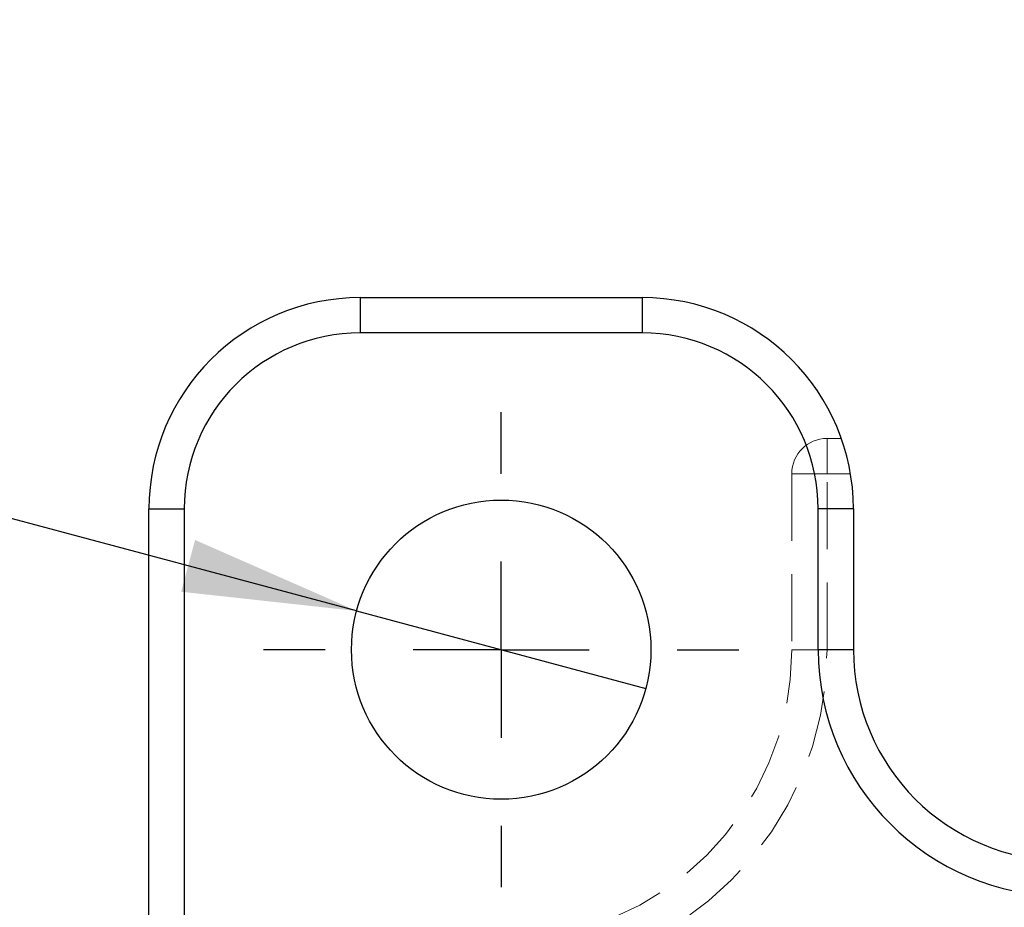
# Model space of a CAD drawing. Header units: millimetres. Extents: x 37 to 401, y 8 to 280.
# Tile 15 of 36: x 150 to 168, y 143 to 159. Entities that reach past the tile are written whole.
import ezdxf

# ---------------------------------------------------------------- set-up
doc = ezdxf.new("R2010")
doc.units = ezdxf.units.MM
doc.linetypes.add('HIDDEN', pattern=[1.905, 1.27, -0.635])
doc.layers.add('FORMATO', color=179, linetype='Continuous')
doc.styles.add('SLDTEXTSTYLE0', font='TXT', dxfattribs={"width": 0.75})
doc.dimstyles.new('SLDDIMSTYLE5', dxfattribs={"dimtxt": 3.5, "dimasz": 3.302, "dimexe": 0, "dimexo": 0.0625, "dimgap": 0.875, "dimtad": 1, "dimdec": 3, "dimlfac": 1.5, "dimrnd": 1e-09, "dimzin": 12, "dimdsep": 46, "dimtxsty": 'SLDTEXTSTYLE0', "dimblk1": 'NONE', "dimsah": 1, "dimcen": 0, "dimadec": 0, "dimazin": 3, "dimtfac": 1, "dimtdec": 3, "dimtmove": 0, "dimatfit": 3, "dimldrblk": 'NONE', "dimfxl": 0, "dimfrac": 2, "dimtolj": 1, "dimtzin": 12, "dimarcsym": 0})

# ---------------------------------------------------------------- blocks, each defined once
blk = doc.blocks.new('_D_11')
at = {"layer": 'FORMATO'}
for q in [(130.623, 155.145), (161.692, 146.82)]:
    blk.add_line((156.219, 148.286), q, dxfattribs=at)
blk.add_solid([(156.219, 148.286), (153.161, 149.631), (152.898, 148.65)], dxfattribs=at)
at = {"layer": 'FORMATO', "char_height": 3.5, "attachment_point": 1, "rotation": 345, "style": 'SLDTEXTSTYLE0'}
for s, insert in [('%%c', (131.785, 159.484)), ('8,5', (136.898, 158.169))]:
    blk.add_mtext(s, dxfattribs=dict(at, insert=insert))
blk = doc.blocks.new('_NONE')
blk = doc.blocks.new('SW_CENTERMARKSYMBOL_3')
at = {"layer": 'FORMATO', "color": 0}
for p, q in [((0, 3.333), (0, 4.5)), ((0, 0), (0, 1.667)), ((-3.333, 0), (-4.5, 0)), ((0, 0), (-1.667, 0)), ((0, 0), (0, -1.667)), ((0, 0), (1.667, 0)), ((3.333, 0), (4.5, 0)), ((0, -3.333), (0, -4.5))]:
    blk.add_line(p, q, dxfattribs=at)

msp = doc.modelspace()

# ---------------------------------------------------------------- linework, layer by layer
at = {"color": 7, "linetype": 'Continuous', "lineweight": 25}
for p, q in [((156.28868, 154.21953), (161.62202, 154.21953)), ((156.28868, 154.21953), (156.28868, 153.55287)), ((161.62202, 154.21953), (161.62202, 153.55287)), ((161.62202, 153.55287), (156.28868, 153.55287)), ((152.28868, 150.21953), (152.95535, 150.21953)), ((152.28868, 141.03599), (152.28868, 150.21953)), ((165.62202, 150.21953), (164.95535, 150.21953)), ((164.95535, 147.55287), (164.95535, 150.21953)), ((165.62202, 150.21953), (165.62202, 147.55287)), ((165.62202, 147.55287), (164.95535, 147.55287))]:
    msp.add_line(p, q, dxfattribs=at)
at = {"color": 7, "linetype": 'HIDDEN', "lineweight": 18}
for p, q in [((165.12202, 151.55287), (165.12202, 150.8862)), ((165.39325, 151.55287), (165.12202, 151.55287)), ((164.45535, 150.8862), (165.12202, 150.8862)), ((164.45535, 150.8862), (164.45535, 147.55287)), ((165.12202, 150.8862), (165.56607, 150.8862)), ((165.12202, 147.55287), (165.12202, 150.8862)), ((164.45535, 147.55287), (165.12202, 147.55287))]:
    msp.add_line(p, q, dxfattribs=at)
at = {"color": 8, "linetype": 'Continuous', "lineweight": 25}
msp.add_line((152.95535, 150.21953), (152.95535, 141.03599), dxfattribs=at)
at = {"color": 7, "linetype": 'Continuous', "lineweight": 25}
msp.add_circle((158.95535, 147.55287), 2.83333, dxfattribs=at)
for centre, radius, start, end in [((156.28868, 150.21953), 4, 90, 180), ((161.62202, 150.21953), 4, 0, 90), ((156.28868, 150.21953), 3.33333, 90, 180), ((161.62202, 150.21953), 3.33333, 0, 90), ((169.62202, 147.55287), 4.66667, 180, 270), ((169.62202, 147.55287), 4, 180, 270)]:
    msp.add_arc(centre, radius, start, end, dxfattribs=at)
at = {"color": 7, "linetype": 'HIDDEN', "lineweight": 18}
for centre, radius, start, end in [((165.12202, 150.8862), 0.66667, 90, 180), ((158.95535, 147.55287), 5.5, 270, 0), ((158.95535, 147.55287), 6.16667, 270, 0)]:
    msp.add_arc(centre, radius, start, end, dxfattribs=at)

# ---------------------------------------------------------------- block references
at = {"layer": 'FORMATO'}
msp.add_blockref('SW_CENTERMARKSYMBOL_3', (158.95535, 147.55287), dxfattribs=at)

# ---------------------------------------------------------------- dimensions: what is measured, and where the dimension line sits
dim = msp.add_diameter_dim_2p(p1=(161.69214, 146.81955), p2=(156.21856, 148.28619), dimstyle='SLDDIMSTYLE5', dxfattribs=at)
dim.commit()
dim.dimension.update_dxf_attribs({"geometry": '_D_11', "text_midpoint": (136.13547, 153.66745), "dimtype": 163})

doc.saveas('drawing.dxf')
